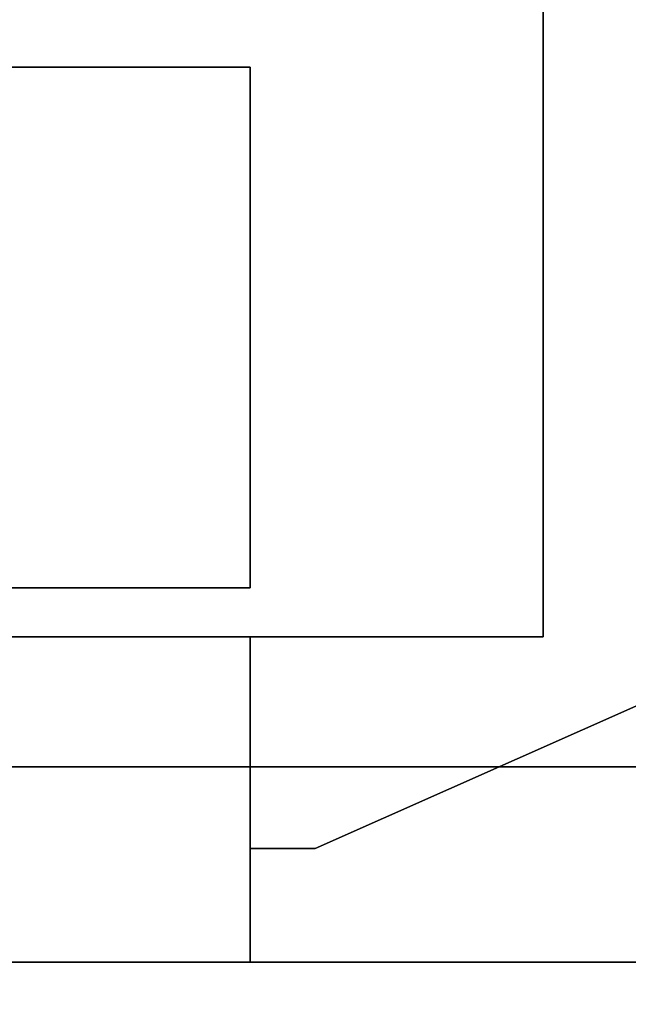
# Model space of a CAD drawing. Header units: millimetres. Extents: x 0 to 1524, y 0 to 1016.
# Tile 6 of 256: x 157.69 to 158.624, y 392.042 to 393.555. Entities that reach past the tile are written whole.
import ezdxf

# ---------------------------------------------------------------- set-up
doc = ezdxf.new("R2010")
doc.units = ezdxf.units.MM
doc.header["$LTSCALE"] = 83.82
doc.layers.get('0').update_dxf_attribs({"linetype": 'CONTINUOUS'})
doc.styles.get("Standard").update_dxf_attribs({"font": 'txt', "width": 0.8})
doc.dimstyles.new('DIMSTYLE_1', dxfattribs={"dimtxt": 15, "dimasz": 12, "dimexe": 0.18, "dimexo": 0.0625, "dimgap": 0.09, "dimtad": 1, "dimzin": 0, "dimdsep": 46, "dimtxsty": 'STANDARD', "dimblk": 'CLOSED', "dimblk1": 'CLOSED', "dimblk2": 'CLOSED', "dimcen": 0.09, "dimadec": 0, "dimazin": 0, "dimtp": 0.01, "dimtm": 0.01, "dimtfac": 1, "dimtofl": 0, "dimtmove": 0, "dimatfit": 3, "dimldrblk": 'CLOSED', "dimfxl": 1, "dimtolj": 1, "dimtzin": 0, "dimarcsym": 0})

# ---------------------------------------------------------------- blocks, each defined once
blk = doc.blocks.new('_CLOSED')
at = {"color": 0, "linetype": 'BYBLOCK'}
for p, q in [((0, 0), (-1, 0.20833)), ((-1, 0.20833), (-1, -0.20833)), ((-1, -0.20833), (0, 0)), ((-1, 0), (0, 0))]:
    blk.add_line(p, q, dxfattribs=at)
blk = doc.blocks.new('*D4')
at = {"color": 2, "linetype": 'CONTINUOUS'}
for p, q in [((230.4937, 451.2067), (62.2275, 451.2067)), ((63.2275, 451.2067), (63.2275, 415.0317)), ((63.2275, 378.8567), (63.2275, 415.0317)), ((168.9687, 378.8567), (62.2275, 378.8567))]:
    blk.add_line(p, q, dxfattribs=at)
at = {"color": 2, "linetype": 'CONTINUOUS', "xscale": 12, "yscale": 12, "zscale": 12}
for p, rotation in [((63.2275, 451.2067), 90), ((63.2275, 378.8567), 270)]:
    blk.add_blockref('_CLOSED', p, dxfattribs=dict(at, rotation=rotation))

msp = doc.modelspace()

# ---------------------------------------------------------------- linework, layer by layer
at = {"color": 7, "linetype": 'CONTINUOUS'}
for p, q in [((158.4937, 393.7067), (158.4937, 392.6067)), ((158.4937, 392.6067), (158.4937, 393.7067)), ((158.4937, 393.7067), (158.4937, 392.6067)), ((158.4937, 392.6067), (158.4937, 393.7067)), ((158.4937, 393.7067), (158.4937, 392.6067)), ((158.4937, 392.6067), (158.4937, 393.7067)), ((158.4937, 393.7067), (158.4937, 392.6067)), ((158.4937, 392.6067), (158.4937, 393.7067)), ((158.0437, 393.4817), (155.3437, 393.4817)), ((155.3437, 393.4817), (158.0437, 393.4817)), ((158.0437, 393.4817), (155.3437, 393.4817)), ((155.3437, 393.4817), (158.0437, 393.4817)), ((158.0437, 393.4817), (155.3437, 393.4817)), ((155.3437, 393.4817), (158.0437, 393.4817)), ((158.0437, 393.4817), (155.3437, 393.4817)), ((155.3437, 393.4817), (158.0437, 393.4817)), ((158.0437, 392.6817), (158.0437, 393.4817)), ((158.0437, 393.4817), (158.0437, 392.6817)), ((158.0437, 392.6817), (158.0437, 393.4817)), ((158.0437, 393.4817), (158.0437, 392.6817)), ((158.0437, 392.6817), (158.0437, 393.4817)), ((158.0437, 393.4817), (158.0437, 392.6817)), ((158.0437, 392.6817), (158.0437, 393.4817)), ((158.0437, 393.4817), (158.0437, 392.6817)), ((155.1437, 392.6817), (158.0437, 392.6817)), ((158.0437, 392.6817), (155.1437, 392.6817)), ((155.1437, 392.6817), (158.0437, 392.6817)), ((158.0437, 392.6817), (155.1437, 392.6817)), ((155.1437, 392.6817), (158.0437, 392.6817)), ((158.0437, 392.6817), (155.1437, 392.6817)), ((155.1437, 392.6817), (158.0437, 392.6817)), ((158.0437, 392.6817), (155.1437, 392.6817)), ((159.0437, 392.6817), (158.1437, 392.2817)), ((158.1437, 392.2817), (159.0437, 392.6817)), ((159.0437, 392.6817), (158.1437, 392.2817)), ((158.1437, 392.2817), (159.0437, 392.6817)), ((159.0437, 392.6817), (158.1437, 392.2817)), ((158.1437, 392.2817), (159.0437, 392.6817)), ((159.0437, 392.6817), (158.1437, 392.2817)), ((158.1437, 392.2817), (159.0437, 392.6817)), ((159.0437, 392.6817), (158.1437, 392.2817)), ((158.1437, 392.2817), (159.0437, 392.6817)), ((159.0437, 392.6817), (158.1437, 392.2817)), ((158.1437, 392.2817), (159.0437, 392.6817)), ((159.0437, 392.6817), (158.1437, 392.2817)), ((158.1437, 392.2817), (159.0437, 392.6817)), ((159.0437, 392.6817), (158.1437, 392.2817)), ((158.1437, 392.2817), (159.0437, 392.6817)), ((158.0437, 392.6067), (156.1437, 392.6067)), ((156.1437, 392.6067), (158.0437, 392.6067)), ((158.0437, 392.6067), (156.1437, 392.6067)), ((156.1437, 392.6067), (158.0437, 392.6067)), ((158.0437, 392.6067), (156.1437, 392.6067)), ((156.1437, 392.6067), (158.0437, 392.6067)), ((158.0437, 392.6067), (156.1437, 392.6067)), ((156.1437, 392.6067), (158.0437, 392.6067)), ((158.4937, 392.6067), (158.0437, 392.6067)), ((158.0437, 392.6067), (158.4937, 392.6067)), ((158.4937, 392.6067), (158.0437, 392.6067)), ((158.0437, 392.6067), (158.4937, 392.6067)), ((158.4937, 392.6067), (158.0437, 392.6067)), ((158.0437, 392.6067), (158.4937, 392.6067)), ((158.4937, 392.6067), (158.0437, 392.6067)), ((158.0437, 392.6067), (158.4937, 392.6067)), ((158.0437, 392.2817), (158.1437, 392.2817)), ((158.1437, 392.2817), (158.0437, 392.2817)), ((158.0437, 392.2817), (158.1437, 392.2817)), ((158.1437, 392.2817), (158.0437, 392.2817)), ((158.0437, 392.2817), (158.1437, 392.2817)), ((158.1437, 392.2817), (158.0437, 392.2817)), ((158.0437, 392.2817), (158.1437, 392.2817)), ((158.1437, 392.2817), (158.0437, 392.2817)), ((158.0437, 392.2817), (158.1437, 392.2817)), ((158.1437, 392.2817), (158.0437, 392.2817)), ((158.0437, 392.2817), (158.1437, 392.2817)), ((158.1437, 392.2817), (158.0437, 392.2817)), ((158.0437, 392.2817), (158.1437, 392.2817)), ((158.1437, 392.2817), (158.0437, 392.2817)), ((158.0437, 392.2817), (158.1437, 392.2817)), ((158.1437, 392.2817), (158.0437, 392.2817))]:
    msp.add_line(p, q, dxfattribs=at)
at = {"color": 6, "linetype": 'CONTINUOUS'}
for p, q in [((155.1437, 392.6817), (158.0437, 392.6817)), ((155.1437, 392.6817), (158.0437, 392.6817)), ((155.1437, 392.6817), (158.0437, 392.6817)), ((155.1437, 392.6817), (158.0437, 392.6817)), ((155.1437, 392.6817), (158.0437, 392.6817)), ((155.1437, 392.6817), (158.0437, 392.6817)), ((155.1437, 392.6817), (158.0437, 392.6817)), ((155.1437, 392.6817), (158.0437, 392.6817)), ((158.0437, 392.1067), (158.0437, 392.6067)), ((158.0437, 392.6067), (158.0437, 392.1067)), ((158.0437, 392.1067), (158.0437, 392.6067)), ((158.0437, 392.6067), (158.0437, 392.1067)), ((158.0437, 392.1067), (158.0437, 392.6067)), ((158.0437, 392.6067), (158.0437, 392.1067)), ((158.0437, 392.1067), (158.0437, 392.6067)), ((158.0437, 392.6067), (158.0437, 392.1067)), ((158.0437, 392.1067), (158.0437, 392.6067)), ((158.0437, 392.6067), (158.0437, 392.1067)), ((158.0437, 392.1067), (158.0437, 392.6067)), ((158.0437, 392.6067), (158.0437, 392.1067)), ((158.0437, 392.1067), (158.0437, 392.6067)), ((158.0437, 392.6067), (158.0437, 392.1067)), ((158.0437, 392.1067), (158.0437, 392.6067)), ((158.0437, 392.6067), (158.0437, 392.1067)), ((159.5437, 392.4067), (155.8437, 392.4067)), ((155.8437, 392.4067), (159.5437, 392.4067)), ((159.5437, 392.4067), (155.8437, 392.4067)), ((155.8437, 392.4067), (159.5437, 392.4067)), ((159.5437, 392.4067), (155.8437, 392.4067)), ((155.8437, 392.4067), (159.5437, 392.4067)), ((159.5437, 392.4067), (155.8437, 392.4067)), ((155.8437, 392.4067), (159.5437, 392.4067)), ((155.8437, 392.1067), (159.5437, 392.1067)), ((159.5437, 392.1067), (155.8437, 392.1067)), ((155.8437, 392.1067), (159.5437, 392.1067)), ((159.5437, 392.1067), (155.8437, 392.1067)), ((155.8437, 392.1067), (159.5437, 392.1067)), ((159.5437, 392.1067), (155.8437, 392.1067)), ((155.8437, 392.1067), (159.5437, 392.1067)), ((159.5437, 392.1067), (155.8437, 392.1067)), ((159.5437, 392.1067), (158.0437, 392.1067)), ((159.5437, 392.1067), (158.0437, 392.1067)), ((159.4437, 392.1067), (158.0437, 392.1067)), ((159.4437, 392.1067), (158.0437, 392.1067)), ((159.5437, 392.1067), (158.0437, 392.1067)), ((159.5437, 392.1067), (158.0437, 392.1067)), ((159.4437, 392.1067), (158.0437, 392.1067)), ((159.4437, 392.1067), (158.0437, 392.1067)), ((159.5437, 392.1067), (158.0437, 392.1067)), ((159.5437, 392.1067), (158.0437, 392.1067)), ((159.4437, 392.1067), (158.0437, 392.1067)), ((159.4437, 392.1067), (158.0437, 392.1067)), ((159.5437, 392.1067), (158.0437, 392.1067)), ((159.5437, 392.1067), (158.0437, 392.1067)), ((159.4437, 392.1067), (158.0437, 392.1067)), ((159.4437, 392.1067), (158.0437, 392.1067))]:
    msp.add_line(p, q, dxfattribs=at)

# ---------------------------------------------------------------- dimensions: what is measured, and where the dimension line sits
at = {"color": 2, "linetype": 'CONTINUOUS'}
dim = msp.add_linear_dim(base=(63.2275, 451.2067), p1=(168.9687, 378.8567), p2=(230.4937, 451.2067), angle=90, dimstyle='DIMSTYLE_1', dxfattribs=at)
dim.commit()
dim.dimension.update_dxf_attribs({"geometry": '*D4', "text_midpoint": (59.4775, 385.0317), "dimtype": 160})

doc.saveas('drawing.dxf')
